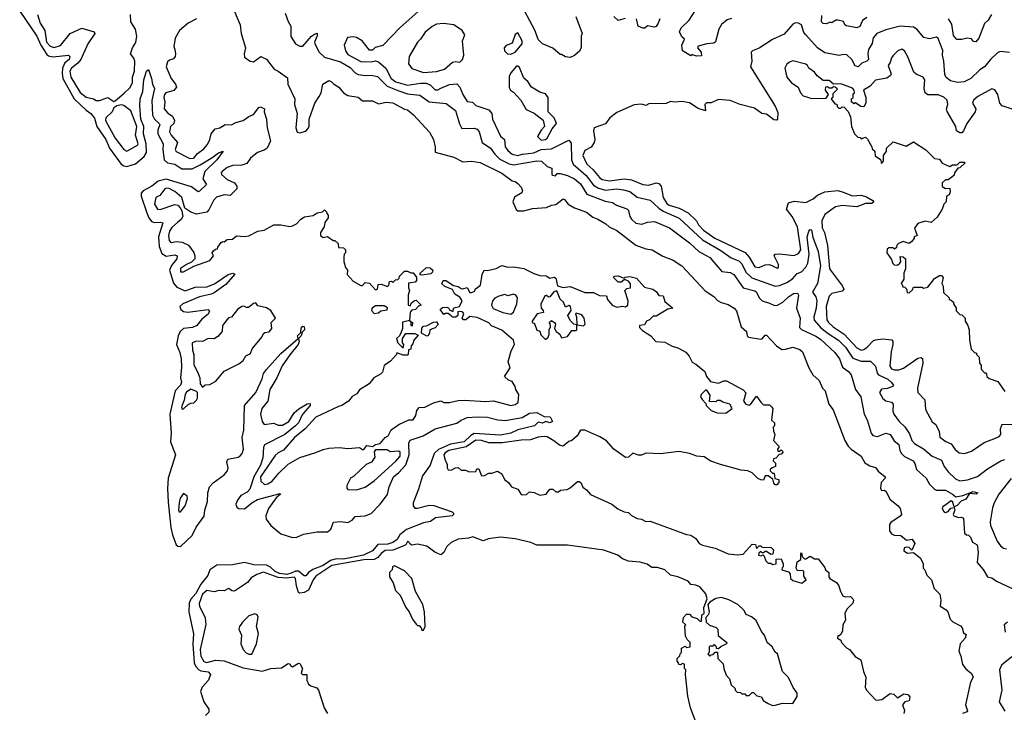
# Model space of a CAD drawing. Extents: x 2494106 to 2685573, y 758056 to 915185.
# Tile 71 of 256: x 2503338 to 2510110, y 892694 to 897459. Entities that reach past the tile are written whole.
import ezdxf

# ---------------------------------------------------------------- set-up
doc = ezdxf.new("R2010")
doc.units = 0

msp = doc.modelspace()

# ---------------------------------------------------------------- linework, layer by layer
at = {"layer": '0CON05XD'}
for points in [[(2507162.4, 897482.4), (2507206, 897365), (2507200, 897345), (2507199.3, 897270.7), (2507190, 897245), (2507155, 897212.5), (2507125, 897200), (2507093, 897203), (2507065, 897220), (2507055, 897220), (2507005, 897262.5), (2506935, 897292.5), (2506905, 897323.8), (2506883.8, 897383.8), (2506772, 897595)], [(2504794.4, 897564.4), (2504854.2, 897424.2), (2504862, 897365), (2504890, 897265), (2504881.2, 897225), (2504885, 897202.5), (2504923.8, 897173.8), (2504945, 897170), (2504997, 897207), (2505035, 897186.7), (2505088.3, 897118.3), (2505116.1, 897106.1), (2505179.5, 897059.5), (2505182, 897015), (2505230.8, 896915), (2505227.5, 896875), (2505246, 896815), (2505236.7, 896715), (2505247.5, 896685), (2505265, 896680), (2505305, 896693.3), (2505320.5, 896709.5), (2505328, 896725), (2505330, 896775), (2505368.8, 896885), (2505398.9, 896931.1), (2505411.2, 896955), (2505423.3, 897015), (2505465, 897040), (2505480, 897035), (2505497, 897017), (2505532.5, 896995), (2505565, 896956.7), (2505595, 896936.7), (2505665, 896926.7), (2505695, 896900), (2505765, 896900), (2505805, 896881.2), (2505857.7, 896892.3), (2505905, 896886.9), (2505985, 896843.8), (2506005, 896840), (2506046.2, 896805), (2506156.2, 896685), (2506184, 896635), (2506196.2, 896585), (2506196.7, 896546.7), (2506325, 896513.1), (2506385, 896481.4), (2506445, 896485.8), (2506505, 896477.5), (2506655, 896404.3), (2506725, 896350), (2506745.9, 896345.9), (2506765, 896333.3), (2506787.7, 896307.7), (2506796.7, 896285), (2506792.3, 896267.7), (2506742.1, 896237.9), (2506729.2, 896205), (2506753, 896153), (2506765, 896143.8), (2506805, 896144), (2506865, 896159.2), (2506962.3, 896167.7), (2506995, 896183.3), (2507025, 896186.7), (2507075, 896227.5), (2507085, 896222.5), (2507111.2, 896191.2), (2507155, 896163.8), (2507237.5, 896135), (2507279.5, 896099.5), (2507315, 896086.2), (2507370, 896055), (2507393, 896033), (2507445, 896009.2), (2507575, 895908), (2507645, 895882), (2507687.5, 895875), (2507762.1, 895832.1), (2507832.5, 895805), (2507893.3, 895765), (2508053.8, 895593.8), (2508113.3, 895555), (2508138.3, 895528.3), (2508163, 895513), (2508210.7, 895499.3), (2508253.3, 895475), (2508268.8, 895455), (2508300, 895345), (2508337.5, 895315), (2508342.5, 895285), (2508350, 895275), (2508435, 895261.2), (2508445, 895263.8), (2508465, 895289.2), (2508475, 895289.2), (2508544.2, 895215), (2508580.5, 895190.5), (2508605, 895191.4), (2508655, 895206.2), (2508705, 895190), (2508722, 895175), (2508766, 895065), (2508792.5, 895015), (2508837.3, 894977.3), (2508858.8, 894925), (2508878, 894905), (2508903.8, 894815), (2508933.8, 894775), (2509013, 894563), (2509035.9, 894525.9), (2509056.7, 894505), (2509125.9, 894455.9), (2509150.5, 894410.5), (2509185, 894388.8), (2509225, 894377.5), (2509243.6, 894353.6), (2509290, 894315), (2509290, 894305), (2509262.5, 894275), (2509258.8, 894235), (2509265, 894220), (2509285, 894221.2), (2509295.6, 894215.6), (2509325, 894157.5), (2509380, 894115), (2509393.3, 894095), (2509402.5, 894055), (2509395, 894042.5), (2509330.7, 893999.3), (2509320, 893985), (2509321.7, 893941.7), (2509335, 893922.5), (2509353.6, 893913.6), (2509399.5, 893909.5), (2509438.3, 893878.3), (2509476.1, 893886.1), (2509493.8, 893855), (2509475, 893810), (2509456.9, 893826.9), (2509435, 893830), (2509422.5, 893825), (2509420, 893805), (2509445, 893788), (2509485, 893792.5), (2509533.6, 893753.6), (2509552.5, 893715), (2509553.3, 893685), (2509563.6, 893673.6), (2509577, 893637), (2509608.8, 893605), (2509626.7, 893545), (2509667.7, 893507.7), (2509673.3, 893465), (2509670, 893425), (2509709.5, 893399.5), (2509721.2, 893385), (2509737.5, 893335), (2509756.4, 893316.4), (2509808.3, 893288.3), (2509820, 893275), (2509830, 893240), (2509848.8, 893228.8), (2509840.8, 893205), (2509807.1, 893165), (2509798, 893115), (2509811.2, 893081.2), (2509822.3, 893022.3), (2509845, 892993.3), (2509885, 892960), (2509895.6, 892935.6), (2509878.8, 892901.2), (2509843.8, 892745), (2509858, 892705), (2509855, 892697.5), (2509822.5, 892685)], [(2508235, 897467.5), (2508205, 897457.5), (2508165, 897426.7), (2508146.7, 897395), (2508123, 897307), (2508111.7, 897298.3), (2508065, 897293.8), (2508005, 897277.5), (2508000, 897265), (2508026.1, 897236.1), (2508028.3, 897211.7), (2507995, 897207.5), (2507970, 897215), (2507965, 897220), (2507955, 897210), (2507897.5, 897245), (2507892.5, 897285), (2507910, 897325), (2507891.7, 897341.7), (2507876.7, 897375), (2507887, 897403), (2507942.5, 897455), (2508005, 897552.5)], [(2503338, 897518), (2503455, 897346.7), (2503483.2, 897285), (2503525, 897220.8), (2503535, 897211.8), (2503565, 897204.2), (2503674.2, 897214.2), (2503684, 897205), (2503677.3, 897185), (2503647.9, 897162.1), (2503633.2, 897125), (2503629.1, 897089.1), (2503635, 897054.2), (2503712.4, 896915), (2503796.1, 896836.1), (2503826.9, 896815), (2503851.8, 896781.8), (2503869.7, 896725), (2503929.7, 896635), (2503954.7, 896575), (2504035, 896466.4), (2504053.4, 896453.4), (2504075, 896450), (2504135, 896468.4), (2504195, 896518.5), (2504210, 896545), (2504207.7, 896605), (2504190, 896675), (2504191.2, 896725), (2504171, 896775), (2504163.6, 896866.4), (2504166.4, 896915), (2504184.6, 896965), (2504192.1, 897045), (2504210, 897105), (2504225, 897116.2), (2504245.5, 897055), (2504251.9, 897015), (2504265.6, 896985), (2504246.4, 896903.6), (2504252.5, 896802.5), (2504264.4, 896774.4), (2504297.1, 896745), (2504302.9, 896735), (2504288.1, 896701.9), (2504287.9, 896675), (2504324.1, 896605), (2504322.4, 896565), (2504331.3, 896495), (2504353.9, 896473.9), (2504405, 896464.6), (2504454, 896434), (2504525, 896433.2), (2504580.4, 896459.6), (2504666.9, 896513.1), (2504705, 896544), (2504736.7, 896555), (2504693.1, 896495), (2504611.3, 896415), (2504597.7, 896365), (2504624, 896325), (2504575, 896278.6), (2504565, 896275.8), (2504518.6, 896308.6), (2504345, 896362), (2504291.2, 896348.8), (2504246.4, 896313.6), (2504187.5, 896282.5), (2504173.1, 896265), (2504173.4, 896245), (2504211.4, 896131.4)], [(2503461.1, 897495), (2503479.1, 897435), (2503510.4, 897385), (2503523.5, 897305), (2503547.2, 897277.2), (2503575, 897268.4), (2503618.7, 897281.3), (2503685, 897364.3), (2503765, 897401.2), (2503850, 897375), (2503853.8, 897365), (2503807.8, 897292.2), (2503759.1, 897185), (2503738.8, 897161.2), (2503693.2, 897126.8), (2503682.8, 897105), (2503690.7, 897065), (2503755, 896957.8), (2503795, 896926.5), (2503845, 896915.7), (2503865, 896903.1), (2503887, 896903), (2503945, 896923.8), (2503985, 896897.5), (2503995, 896900), (2504055.8, 896954.2), (2504095, 896991.2), (2504114.3, 897025.7), (2504114.3, 897065), (2504126.7, 897105), (2504129.2, 897175), (2504123.8, 897195), (2504101.2, 897225), (2504114.2, 897265), (2504136.6, 897303.4), (2504144.2, 897345), (2504134.3, 897394.3), (2504103.3, 897445), (2504100, 897495)], [(2504555, 897465.7), (2504496.2, 897435), (2504438, 897385), (2504407.8, 897332.2), (2504398.6, 897275), (2504404.3, 897255), (2504410.8, 897225), (2504407.5, 897205), (2504395, 897190.8), (2504368.8, 897181.2), (2504355, 897168.8), (2504345.7, 897135), (2504378.9, 897055), (2504409.4, 897015), (2504415.8, 896995), (2504397.1, 896972.9), (2504344.3, 896955), (2504334.4, 896945), (2504329.4, 896925), (2504335.8, 896894.2), (2504332, 896845), (2504355.8, 896815.8), (2504389.2, 896795), (2504403.1, 896765), (2504399.2, 896745), (2504375, 896723.3), (2504367.7, 896687.7), (2504379.2, 896665), (2504424, 896615), (2504407, 896567), (2504413.2, 896553.2), (2504507.5, 896505), (2504535, 896505.8), (2504561.3, 896538.7), (2504605, 896570), (2504629.1, 896600.9), (2504646.9, 896635), (2504656, 896675), (2504682.7, 896707.3), (2504715, 896716.2), (2504751.7, 896738.3), (2504794.1, 896735.9), (2504825, 896752), (2504875, 896766), (2504915, 896794), (2504945, 896806), (2504982.9, 896855), (2504995, 896860), (2505022, 896845), (2505020, 896825), (2505035.5, 896775.5), (2505040.8, 896715), (2505063.3, 896625), (2505040, 896575), (2505019.5, 896560.5), (2504973.9, 896546.1), (2504925, 896506.7), (2504900.7, 896469.3), (2504865, 896457.5), (2504804.3, 896455.7), (2504765, 896441.2), (2504731.2, 896415), (2504724, 896405), (2504725, 896393.3), (2504765, 896360), (2504815, 896337.5), (2504832.5, 896315), (2504832.5, 896295), (2504785, 896250), (2504745, 896253.8), (2504691.2, 896238.8), (2504671.2, 896215), (2504639.7, 896150.3), (2504625.8, 896134.2), (2504555, 896120.8), (2504514.3, 896134.3), (2504473.3, 896163.3), (2504452.5, 896235), (2504405, 896277.5), (2504365, 896298.6), (2504345, 896300.8), (2504336.2, 896295), (2504300.9, 896249.1), (2504273.8, 896235), (2504265, 896190), (2504285, 896156.2), (2504305, 896154.3), (2504405, 896187.5), (2504425, 896182.5), (2504442.5, 896165), (2504453.3, 896145), (2504461.2, 896105), (2504448.8, 896085), (2504424, 896065), (2504385, 896030.6), (2504368.9, 896005), (2504360.9, 895975), (2504365, 895940), (2504375, 895928), (2504385, 895925.8), (2504415, 895932.2), (2504455, 895928.6), (2504498.3, 895908.3), (2504536.7, 895856.7), (2504543.3, 895835), (2504542.5, 895815), (2504520, 895790), (2504485, 895776), (2504445, 895746.7), (2504444.2, 895724.2), (2504463.6, 895723.6), (2504535, 895763.3), (2504645, 895803.3), (2504670, 895835), (2504662.5, 895855), (2504671.7, 895868.3), (2504685, 895880), (2504698.3, 895881.7), (2504700, 895895), (2504723.6, 895926.4), (2504735, 895932.5), (2504745, 895930), (2504765, 895947.5), (2504801.7, 895948.3), (2504828.3, 895971.7), (2504885, 895967.5), (2504915, 895972.5), (2504975, 896003.3), (2505019.5, 896010.5), (2505085, 896047.5), (2505135, 896048.8), (2505195, 896037.5), (2505215, 896040), (2505242.5, 896055), (2505272.3, 896087.7), (2505296.7, 896103.3), (2505357, 896113), (2505385, 896130), (2505421.7, 896138.3), (2505435, 896150), (2505448.3, 896138.3), (2505450, 896125), (2505460, 896115), (2505460, 896095), (2505437.5, 896065), (2505433.3, 896035), (2505407.5, 895995), (2505407.5, 895975), (2505425, 895960), (2505455, 895967.5), (2505495, 895940), (2505505, 895940), (2505528.3, 895918.3), (2505531.7, 895891.7), (2505565, 895890), (2505580, 895875), (2505580, 895855), (2505570, 895845), (2505567.5, 895825), (2505567.5, 895795), (2505580, 895755), (2505592.5, 895735), (2505590, 895705), (2505630.7, 895660.7), (2505685, 895630), (2505695, 895630), (2505715, 895650), (2505745, 895647.5), (2505785, 895600), (2505800, 895605), (2505803, 895637), (2505825, 895640), (2505867, 895623), (2505877, 895633), (2505881.7, 895658.3), (2505895, 895660), (2505905, 895650), (2505921.7, 895668.3), (2505938.3, 895671.7), (2505948.3, 895681.7), (2505950, 895695), (2505985, 895730), (2506005, 895730), (2506028.3, 895718.3), (2506045, 895717.5), (2506067, 895687), (2506067.5, 895665), (2506057, 895653), (2506013, 895647), (2506012.5, 895615), (2506020, 895595), (2506010, 895565), (2506010, 895495), (2506025, 895490), (2506031.7, 895508.3), (2506053, 895527), (2506065, 895530), (2506100, 895495), (2506081.7, 895488.3), (2506060, 895465), (2506035, 895460), (2506023, 895447), (2506020, 895390), (2506040, 895375), (2506038.3, 895351.7), (2506030, 895355), (2506030, 895380), (2506021.7, 895381.7), (2506020, 895390), (2505971.7, 895378.3), (2505970, 895335), (2505961.7, 895308.3), (2505950, 895285), (2505930, 895265), (2505940, 895235), (2505975, 895200), (2505980, 895225), (2505970, 895235), (2505970, 895265), (2505995, 895300), (2506055, 895300), (2506078.3, 895288.3), (2506050, 895255), (2506041.7, 895228.3), (2506030, 895215), (2506028.3, 895191.7), (2506011.7, 895188.3), (2506010, 895155), (2506005, 895150), (2505975, 895150), (2505931.7, 895168.3), (2505930, 895155), (2505889.3, 895110.7), (2505845, 895080), (2505832.5, 895035), (2505819.3, 895020.7), (2505773.3, 894995), (2505742.5, 894955), (2505675, 894913.3), (2505656.2, 894885), (2505625, 894866.2), (2505598.8, 894835), (2505553.3, 894805), (2505531.7, 894798.3)], [(2505163.8, 897505), (2505185, 897447.5), (2505204, 897415), (2505202.6, 897342.6), (2505235, 897294.3), (2505265, 897277.5), (2505285, 897276.9), (2505346, 897345), (2505365, 897360.8), (2505385, 897366.7), (2505385, 897347.5), (2505365.8, 897305), (2505369.2, 897289.2), (2505398.6, 897235), (2505435, 897201.4), (2505545, 897169.2), (2505610.1, 897130.1), (2505645, 897093.1), (2505665, 897081.1), (2505715, 897074.6), (2505755, 897077.8), (2505798.2, 897068.2), (2505865, 897001.1), (2505945, 896968.7), (2506005, 896948.9), (2506090.9, 896940.9), (2506155, 896894.4), (2506272, 896882), (2506335.7, 896835), (2506362.7, 896742.7), (2506380, 896710), (2506465, 896713.8), (2506485, 896706.2), (2506497.6, 896687.6), (2506518.6, 896615), (2506576.4, 896576.4), (2506606.4, 896535), (2506640.8, 896500.8), (2506705, 896467.8), (2506735, 896459.7), (2506895, 896488.4), (2506927, 896487), (2506965, 896448.6), (2506997.3, 896437.3), (2506999.2, 896395), (2507005, 896389.2), (2507024.2, 896385.8), (2507035, 896400), (2507055, 896401.4), (2507105, 896388.2), (2507155, 896365.5), (2507195, 896330), (2507237.9, 896257.9), (2507365, 896211.2), (2507415, 896201.9), (2507443.8, 896183.8), (2507515, 896157.1), (2507525.5, 896145.5), (2507533.8, 896105), (2507545, 896087.8), (2507575, 896059.4), (2507616.6, 896053.4), (2507655, 896066), (2507705, 896070), (2507807.6, 896027.6), (2507944, 895925), (2508010, 895865), (2508085, 895824.2), (2508167.7, 895727.7), (2508225, 895719.4), (2508250.8, 895705), (2508314, 895615), (2508395, 895594.3), (2508405.7, 895585), (2508423.1, 895545), (2508445, 895524.4), (2508495, 895510), (2508524.5, 895494.5), (2508545, 895492.9), (2508587.5, 895515), (2508625, 895551.9), (2508660, 895575), (2508687.3, 895577.3), (2508695.6, 895565), (2508680, 895475), (2508706.2, 895406.2), (2508701.8, 895341.8), (2508715, 895327.5), (2508815, 895282.5), (2508845, 895261.1), (2508945, 895169.2), (2508975.9, 895125.9), (2508998.2, 895068.2), (2509038.3, 895038.3), (2509058, 895015), (2509086.2, 894915), (2509124.2, 894865), (2509145.5, 894745.5), (2509167.3, 894707.3), (2509194.4, 894615), (2509205, 894599.2), (2509237.5, 894592.5), (2509295.8, 894614.2), (2509326, 894605), (2509352.7, 894562.7), (2509385.5, 894535.5), (2509392.5, 894495), (2509403.6, 894473.6), (2509424.5, 894454.5), (2509483.9, 894423.9), (2509495.9, 894405.9), (2509506.7, 894365), (2509573.9, 894303.9), (2509595, 894263.8), (2509629.6, 894229.6), (2509645, 894223.3), (2509705, 894221.5), (2509754, 894195), (2509776, 894176), (2509825.5, 894184.5), (2509895, 894214.2), (2509927.1, 894205), (2509916.2, 894193.8), (2509871.7, 894198.3), (2509845, 894159.2), (2509814.4, 894145.6), (2509785, 894115.7), (2509765, 894107.5), (2509753.3, 894145), (2509745, 894149.2), (2509686.2, 894105), (2509683.3, 894095), (2509693.3, 894075), (2509705, 894067.5), (2509725, 894076.2), (2509742.5, 894097.5), (2509765, 894103.3), (2509771.1, 894085), (2509757.5, 894055), (2509763.3, 894045), (2509795, 894033.8), (2509816.4, 894036.4), (2509828.8, 894028.8), (2509836.4, 893926.4), (2509850, 893915), (2509865, 893912.5), (2509878.3, 893898.3), (2509892.5, 893865), (2509922.5, 893845), (2509930, 893795), (2509923.8, 893725), (2509965.8, 893675.8), (2509995, 893626.2), (2510025, 893619.2), (2510055.8, 893595.8), (2510195, 893531.1)], [(2506077, 897513), (2505954.1, 897405.9), (2505835, 897282.5), (2505783, 897267), (2505765, 897250), (2505745, 897250), (2505693, 897313), (2505655, 897336.7), (2505635, 897341.2), (2505593.6, 897336.4), (2505570, 897285), (2505579.4, 897245), (2505595, 897220), (2505685, 897172), (2505755, 897168.8), (2505785, 897176), (2505805, 897169.2), (2505856.6, 897126.6), (2505894.1, 897055), (2505925, 897031.4), (2506005, 897008.4), (2506095, 897023.5), (2506133.6, 897023.6), (2506161.6, 897011.6), (2506196.1, 896976.1), (2506215, 896976.2), (2506235, 896988.5), (2506295, 897013.5), (2506345, 897018), (2506364.4, 896995), (2506385, 896943.8), (2506415, 896896.7), (2506451.7, 896891.7), (2506475, 896870), (2506565, 896838.8), (2506585.7, 896815), (2506590, 896775), (2506645, 896657.5), (2506672.5, 896635), (2506678, 896585), (2506695, 896560), (2506725, 896533.5), (2506765, 896525.4), (2506795.3, 896534.7), (2506875, 896542.4), (2506924.6, 896565.4), (2506995, 896570.3), (2507115, 896630), (2507130, 896610), (2507132.7, 896495), (2507144.4, 896465), (2507235, 896386.2), (2507285, 896320.8), (2507315, 896301.3), (2507365, 896286.1), (2507445, 896294.6), (2507490.5, 896289.5), (2507535, 896277.5), (2507585, 896238.5), (2507675, 896217.8), (2507733.1, 896163.1), (2507765, 896141.2), (2507873.1, 896093.1), (2508033.9, 895943.9), (2508161.5, 895871.5), (2508230.6, 895820.6), (2508285, 895800.9), (2508305, 895780.6), (2508333.2, 895723.2), (2508373.6, 895683.6), (2508535, 895625.6), (2508565, 895629.4), (2508615, 895650), (2508652.7, 895677.3), (2508685, 895712.5), (2508715.7, 895725), (2508745, 895755.7), (2508760, 895785), (2508768.7, 895845), (2508753.4, 895963.4), (2508765, 896003.3), (2508774.2, 896015.8), (2508785, 896013.3), (2508792.2, 895962.2), (2508830.9, 895865), (2508845.8, 895765), (2508825.5, 895645), (2508790, 895585), (2508813.4, 895553.4), (2508821.8, 895525), (2508816.5, 895475), (2508799.6, 895415), (2508801.5, 895391.5), (2508849.2, 895339.2), (2508899.2, 895299.2), (2508969.5, 895255), (2509017.5, 895205), (2509069.4, 895129.4), (2509125, 895109.2), (2509190.7, 895110.7), (2509224, 895075), (2509236.9, 895026.9), (2509246, 895015), (2509310, 894985), (2509331.2, 894965), (2509347.5, 894945), (2509342.5, 894935), (2509305, 894922.5), (2509265, 894918), (2509250.8, 894895), (2509275, 894852), (2509295, 894838), (2509335, 894828), (2509346, 894814), (2509344.1, 894765.9), (2509350, 894745), (2509386, 894695), (2509427.1, 894657.1), (2509458.7, 894608.7), (2509474.7, 894564.7), (2509492.2, 894542.2), (2509555, 894505.6), (2509615, 894455.5), (2509678.6, 894428.6), (2509696.7, 894385), (2509725, 894348.1), (2509775, 894300.6), (2509805, 894287.5), (2509856.1, 894293.9), (2509925, 894316.7), (2509995, 894369.2), (2510086, 894424), (2510115, 894434.2)], [(2507502.7, 897467.3), (2507455, 897454), (2507425, 897481.2)], [(2507740, 897465), (2507730, 897435), (2507715, 897413.3), (2507705, 897408.8), (2507655, 897417.5), (2507638.8, 897401.2), (2507625, 897400), (2507592.5, 897415), (2507580, 897465)], [(2509165, 897473.8), (2509135.5, 897454.5), (2509117.6, 897412.4), (2509095, 897402.5), (2509025, 897417.5), (2509012.5, 897425), (2509005, 897446.7), (2508965.9, 897455.9), (2508952.5, 897455), (2508925, 897437.5), (2508915, 897442.5), (2508885, 897430), (2508865, 897432.5), (2508852.5, 897445), (2508855, 897487.5)], [(2510023.3, 897495), (2510000, 897455), (2509975, 897432.5), (2509935, 897333.3), (2509915, 897306.7), (2509899.3, 897309.3), (2509885, 897327.5), (2509855, 897333.3), (2509817.7, 897322.3), (2509783, 897323), (2509761.7, 897351.7), (2509748.3, 897428.3), (2509726.7, 897465)], [(2506115, 897096.9), (2506205, 897104), (2506260.5, 897119.5), (2506315, 897168), (2506335, 897172), (2506365, 897166.2), (2506383.3, 897185), (2506392.5, 897215), (2506384, 897315), (2506400, 897355), (2506382.5, 897385), (2506325, 897424), (2506253.2, 897433.2), (2506205, 897427.9), (2506175, 897413.6), (2506126.7, 897373.3), (2506094.7, 897325.3), (2506073.1, 897305), (2506017.5, 897205), (2506012.9, 897155), (2506035, 897124.5), (2506115, 897096.9)], [(2510145, 897233.3), (2510085, 897240), (2510066.4, 897233.6), (2510015, 897186.2), (2509973.3, 897135), (2509942, 897115), (2509880, 897055), (2509835, 897031.9), (2509787.3, 897027.3), (2509739.4, 897039.4), (2509710.6, 897060.6), (2509701.9, 897081.9), (2509694.5, 897175), (2509685.6, 897214.4), (2509687.6, 897247.6), (2509655, 897330), (2509645, 897338), (2509595, 897327.5), (2509557, 897337), (2509508, 897395), (2509485, 897407.1), (2509395, 897415.6), (2509295, 897390.5), (2509233.8, 897365), (2509207.5, 897335), (2509202, 897295), (2509176.8, 897253.2), (2509172.2, 897225), (2509175.6, 897185), (2509165, 897174.4), (2509129.4, 897160.6), (2509104.3, 897134.3), (2509085, 897141.2), (2509062.5, 897185), (2509026.8, 897216.8), (2509005, 897220), (2508975, 897212.5), (2508875, 897230.8), (2508825.6, 897265.6), (2508745, 897356), (2508731.9, 897371.9), (2508716.2, 897425), (2508695.8, 897435.8), (2508675, 897437.5), (2508655, 897428), (2508595, 897358.8), (2508515, 897324), (2508425, 897264), (2508377.5, 897245), (2508368.8, 897235), (2508374, 897175), (2508364, 897135), (2508534.2, 896864.2), (2508551.4, 896821.4), (2508550, 896775), (2508545, 896768.8), (2508525, 896769.2), (2508475, 896810), (2508442.5, 896815), (2508391.7, 896851.7), (2508292.5, 896875), (2508225, 896902.5), (2508145, 896909.2), (2508095, 896887.1), (2508062.5, 896887.5), (2508051.2, 896875), (2508055, 896833.3), (2508005, 896849.2), (2507945, 896886.2), (2507893, 896897), (2507845, 896892.5), (2507815, 896897.5), (2507785, 896882.5), (2507665, 896880), (2507645, 896870), (2507615, 896877.5), (2507565, 896872.5), (2507445, 896820), (2507397.5, 896785), (2507366.1, 896743.9), (2507288.8, 896715), (2507284.3, 896695), (2507294.2, 896635), (2507288.6, 896615), (2507267.8, 896582.2), (2507225, 896558.8), (2507212.2, 896525), (2507237.8, 896465), (2507279.6, 896429.6), (2507325, 896372.5), (2507345, 896360.4), (2507395, 896350.9), (2507495, 896365.5), (2507545, 896357.1), (2507625, 896325.5), (2507665, 896321.9), (2507715, 896337.1), (2507735, 896331.4), (2507750, 896315), (2507764.6, 896235), (2507788.8, 896195), (2507805, 896182.2), (2507873.1, 896163.1), (2507935, 896131.5), (2507993.6, 896075), (2508008, 896048), (2508041.9, 896011.9), (2508118.5, 895955), (2508327.3, 895857.3), (2508356.2, 895826.2), (2508395, 895760), (2508425, 895753.8), (2508465, 895772), (2508495, 895776), (2508549.3, 895750.7), (2508557.5, 895755), (2508557.5, 895775), (2508530.8, 895825), (2508528, 895835), (2508533.3, 895845), (2508565, 895848.1), (2508665, 895836.5), (2508695, 895851.4), (2508709.6, 895875), (2508688.8, 896035), (2508652.2, 896105), (2508612, 896155), (2508625, 896198.8), (2508665, 896211.5), (2508745, 896200.5), (2508795, 896226.5), (2508825, 896251.2), (2508876.2, 896273.8), (2508964.5, 896284.5), (2509002.2, 896272.2), (2509065, 896248.5), (2509125, 896251.1), (2509161.4, 896241.4), (2509206.2, 896215), (2509213.3, 896205), (2509200, 896195), (2509155, 896195.7), (2509095, 896171.5), (2508995, 896180), (2508948.2, 896171.8), (2508875, 896119.5), (2508854.7, 896075), (2508857.2, 896027.2), (2508872.9, 895995), (2508894.6, 895905), (2508907.1, 895745), (2508996.9, 895625), (2509005.6, 895605), (2508995, 895591.9), (2508924.7, 895575.3), (2508905, 895556), (2508884.5, 895485), (2508890, 895395), (2508901.5, 895375), (2508932.5, 895345), (2509009.6, 895295), (2509095, 895200.5), (2509125, 895186.4), (2509145, 895190.4), (2509166.5, 895205), (2509209.3, 895250.7), (2509225, 895257.7), (2509275, 895263.1), (2509335.6, 895255.6), (2509344, 895245), (2509344.3, 895224.3), (2509332.1, 895175), (2509322.7, 895075), (2509335, 895056.7), (2509355, 895049.6), (2509385, 895050.9), (2509417.2, 895062.8), (2509515, 895129.4), (2509535, 895134), (2509547.5, 895127.5), (2509550, 895095), (2509512.5, 894925), (2509516, 894895), (2509564.5, 894844.5), (2509567.5, 894777.5), (2509615, 894692.5), (2509640, 894675), (2509661.2, 894625), (2509667, 894587), (2509707.3, 894557.3), (2509745, 894541.2), (2509773, 894503), (2509799.5, 894479.5), (2509835.9, 894474.1), (2509885, 894490.8), (2509970.7, 894549.3), (2510049.3, 894579.3), (2510075, 894591.4), (2510087.1, 894605), (2510084.4, 894645), (2510095, 894675.8), (2510196.1, 894673.9)], [(2506715, 897222), (2506745, 897236.2), (2506795, 897292.5), (2506793.8, 897315), (2506765, 897370), (2506745, 897356.7), (2506725, 897297.5), (2506685, 897282.5), (2506670, 897265), (2506672.5, 897245), (2506692.5, 897225), (2506715, 897222)], [(2510245.9, 896815.9), (2510095, 896866.2), (2510079.2, 896885), (2510065.7, 896945.7), (2510045, 896976.7), (2510025, 896983.8), (2509929.1, 896930.9), (2509898, 896905), (2509892.5, 896885), (2509913.3, 896845), (2509910, 896825), (2509852.5, 896745), (2509830, 896695), (2509818.3, 896681.7), (2509805, 896680), (2509782.5, 896695), (2509777.5, 896725), (2509718.3, 896828.3), (2509713.3, 896845), (2509721.2, 896875), (2509716.2, 896905), (2509695, 896926), (2509655, 896942), (2509585, 896943.3), (2509566.1, 896956.1), (2509558, 896985), (2509563.8, 897045), (2509553.3, 897065), (2509505, 897083.8), (2509487.7, 897097.7), (2509446.2, 897203.8), (2509423.3, 897245), (2509405, 897256.7), (2509377.5, 897245), (2509345, 897212.5), (2509334.1, 897195.9), (2509326.2, 897165), (2509312, 897145), (2509332.5, 897085), (2509327.5, 897075), (2509302.3, 897057.7), (2509225, 897043.8), (2509187.3, 897002.7), (2509142.5, 896975), (2509157.5, 896925), (2509157.5, 896885), (2509145, 896860), (2509123, 896863), (2509087, 896887), (2509075, 896880), (2509060, 896895), (2509060, 896915), (2509070, 896925), (2509071.7, 896948.3), (2509080, 896955), (2509077.5, 896975), (2509065, 896987.5), (2508985, 897018.8), (2508935, 897016.7), (2508905, 897040), (2508865, 897040), (2508822, 897072), (2508805, 897098), (2508766.7, 897125), (2508756.7, 897145), (2508745, 897153.3), (2508655.8, 897175.8), (2508632.7, 897167.3), (2508615, 897152.5), (2508601.2, 897125), (2508613.8, 897065), (2508646.7, 897025), (2508692.5, 896995), (2508707.5, 896955), (2508727.5, 896935), (2508786.1, 896916.1), (2508885, 896920), (2508900, 896945), (2508880, 896975), (2508881.7, 896998.3), (2508895, 897000), (2508905, 896990), (2508925, 896990), (2508935, 897000), (2508947, 896997), (2508959.3, 896989.3), (2508961.7, 896978.3), (2508931.7, 896948.3), (2508930, 896925), (2508920, 896915), (2508945, 896880), (2508958.3, 896878.3), (2508961.7, 896861.7), (2508971.7, 896851.7), (2508985, 896850), (2508995, 896860), (2509008.3, 896858.3), (2509037, 896827), (2509051.7, 896791.7), (2509060, 896725), (2509080, 896675), (2509101.7, 896651.7), (2509118.3, 896648.3), (2509125, 896640), (2509155, 896650), (2509168.3, 896638.3), (2509200, 896585), (2509201.7, 896571.7), (2509220, 896555), (2509221.7, 896521.7), (2509258.3, 896498.3), (2509265, 896470), (2509280, 896485), (2509280, 896525), (2509300, 896555), (2509300, 896575), (2509345, 896620), (2509435, 896590), (2509485, 896620), (2509570, 896565), (2509630, 896505), (2509665, 896500), (2509681.7, 896471.7), (2509723, 896453), (2509735, 896450), (2509755, 896460), (2509785, 896460), (2509805, 896480), (2509835, 896480), (2509840, 896475), (2509805, 896440), (2509791.7, 896438.3), (2509767.5, 896405), (2509765, 896390), (2509750, 896375), (2509725, 896357.5), (2509705, 896356.7), (2509683.9, 896336.1), (2509682.5, 896312.5), (2509705, 896297.5), (2509735, 896300), (2509737.5, 896275), (2509730, 896255), (2509712.5, 896245), (2509710, 896205), (2509695, 896190), (2509682.5, 896155), (2509649.3, 896100.7), (2509607, 896063), (2509565, 896072.5), (2509515, 896057.5), (2509492.5, 896025), (2509510, 895975), (2509490, 895965), (2509490, 895955), (2509475, 895932.5), (2509455, 895920), (2509415, 895932.5), (2509381.7, 895918.3), (2509371.7, 895908.3), (2509368.3, 895891.7), (2509355, 895880), (2509345, 895890), (2509315, 895890), (2509305, 895880), (2509302.5, 895855), (2509335, 895810), (2509342.5, 895782.5), (2509351.7, 895771.7), (2509375, 895770), (2509392.5, 895785), (2509397.5, 895795), (2509395, 895830), (2509415, 895827.5), (2509430, 895815), (2509430, 895745), (2509420, 895715), (2509420, 895675), (2509400, 895645), (2509408.3, 895638.3), (2509411.7, 895621.7), (2509425, 895620), (2509438.3, 895608.3), (2509441.7, 895581.7), (2509455, 895580), (2509478.3, 895601.7), (2509485, 895620), (2509545, 895620), (2509555, 895612.5), (2509585, 895620), (2509630.7, 895679.3), (2509665, 895700), (2509678.3, 895698.3), (2509690, 895685), (2509680, 895645), (2509690, 895625), (2509693, 895583), (2509730, 895545), (2509730, 895535), (2509745, 895530), (2509760, 895515), (2509760, 895505), (2509780, 895475), (2509780, 895455), (2509805, 895430), (2509818.3, 895428.3), (2509840, 895405), (2509840, 895385), (2509860, 895355), (2509867.5, 895325), (2509870, 895255), (2509883, 895193), (2509905, 895170), (2509920, 895165), (2509920, 895155), (2509937, 895137), (2509940, 895095), (2509951.7, 895081.7), (2509950, 895055), (2509975, 895030), (2509985, 895030), (2509990, 895005), (2510005, 894990), (2510065, 894970), (2510115, 894900)], [(2506925, 896630), (2506955, 896634.5), (2506967.1, 896645), (2507001.3, 896708.7), (2507029.2, 896745), (2507014.3, 896784.3), (2506974, 896825), (2506973.9, 896923.9), (2506955, 896948.8), (2506915, 896960), (2506857.5, 896995), (2506833.3, 897033.3), (2506806.4, 897056.4), (2506775, 897130), (2506765, 897140), (2506755, 897140), (2506715.8, 897094.2), (2506705, 897067.5), (2506705, 896992.5), (2506713.8, 896975), (2506735, 896961.2), (2506783.8, 896905), (2506822.5, 896842.5), (2506877.1, 896817.1), (2506937.6, 896767.6), (2506947.5, 896725), (2506925, 896700), (2506900, 896655), (2506925, 896630)], [(2504075, 896554), (2504148, 896595), (2504152, 896605), (2504135.4, 896665), (2504144, 896725), (2504103.3, 896833.3), (2504055, 896868.8), (2504035, 896873.3), (2504005, 896867.5), (2503986.2, 896853.8), (2503974.3, 896825), (2503931.4, 896785), (2503927.3, 896765), (2503993.8, 896645), (2504055, 896566), (2504075, 896554)], [(2504211.4, 896131.4), (2504225.2, 896095.2), (2504245, 896070.9), (2504265, 896062.9), (2504307.1, 896067.1), (2504321.7, 896061.7), (2504293.2, 895965), (2504298.2, 895898.2), (2504315, 895850), (2504345, 895832), (2504405, 895842.5), (2504421.1, 895835), (2504417.9, 895815), (2504381.6, 895768.4), (2504368.9, 895735), (2504395, 895646.5), (2504417.9, 895617.9), (2504475, 895594.8), (2504545, 895618.2), (2504625, 895622.4), (2504677.1, 895642.9), (2504771.2, 895705), (2504805, 895715.6), (2504817.5, 895707.5), (2504755, 895638.2), (2504675, 895580), (2504655, 895569.8), (2504575, 895552.3), (2504459.5, 895505), (2504440.4, 895485), (2504446.5, 895465), (2504465, 895451.8), (2504495, 895446.5), (2504635, 895465.8), (2504643.3, 895455), (2504635, 895434), (2504591.3, 895398.7), (2504557.5, 895355), (2504527.4, 895342.6), (2504465, 895334.1), (2504440.8, 895315), (2504427.2, 895285), (2504415.9, 895225), (2504439.6, 895169.6), (2504448.4, 895125), (2504451.7, 895068.3), (2504444.6, 894994.6), (2504451.4, 894965), (2504444.5, 894945), (2504408.4, 894905), (2504369.8, 894745), (2504379.6, 894615), (2504375.4, 894555), (2504408.8, 894465), (2504360.3, 894305), (2504354.7, 894234.7), (2504360.1, 894140.1), (2504378.6, 893965), (2504389.3, 893915), (2504414.4, 893845), (2504426.4, 893836.4), (2504445, 893835.6), (2504525, 893911.1), (2504551.8, 893968.2), (2504607.5, 894042.5), (2504611.1, 894085), (2504629.6, 894145), (2504631.2, 894205), (2504644.6, 894245), (2504667.9, 894272.1), (2504745, 894327.8), (2504767.5, 894355), (2504772.2, 894375), (2504762.9, 894417.1), (2504770, 894435), (2504840.2, 894449.8), (2504855, 894457.5), (2504868.1, 894475), (2504876.9, 894505), (2504867.3, 894585), (2504879.1, 894635), (2504884.4, 894805.6), (2504962.5, 894895), (2505005, 894989.2), (2505015.8, 895025), (2505035, 895052.9), (2505135, 895161.8), (2505252.5, 895265), (2505247.8, 895285), (2505272.3, 895307.7), (2505275, 895336.7), (2505285, 895350), (2505295, 895347.5), (2505296, 895325), (2505281.7, 895308.3), (2505275, 895283.8), (2505256.7, 895265), (2505259.4, 895245), (2505252.5, 895225), (2505195, 895154.4), (2505143, 895077), (2505106.8, 894995), (2505058.9, 894915), (2505045.3, 894834.7), (2505004.5, 894785), (2504994.1, 894745), (2505004.7, 894694.7), (2505020, 894675), (2505085, 894682.5), (2505115, 894670.6), (2505145, 894669.4), (2505189.4, 894695), (2505225, 894753.8), (2505257.9, 894782.1), (2505315, 894816), (2505335, 894818.8), (2505335.7, 894805), (2505302.8, 894767.2), (2505280.3, 894739.7), (2505255.8, 894685), (2505236, 894665), (2505162.3, 894605), (2505022.5, 894535), (2505014.7, 894515), (2505009.5, 894445), (2504994.4, 894395), (2504949.2, 894315), (2504920.2, 894229.8), (2504901.7, 894208.3), (2504860, 894185), (2504835, 894154), (2504825.6, 894125), (2504831.4, 894105), (2504843.8, 894095), (2504885, 894094.4), (2504935, 894135.7), (2504973, 894157), (2505130, 894200), (2505132.5, 894195), (2505101.2, 894168.8), (2505049.1, 894095), (2505031.8, 894045), (2505033.1, 894023.1), (2505065, 893978.6), (2505135, 893921.9), (2505215, 893896.6), (2505245, 893899.7), (2505290.5, 893919.5), (2505385, 893936.4), (2505455, 893936), (2505478.7, 893955), (2505497.1, 894002.9), (2505545, 894006.7), (2505595, 893999.4), (2505624, 894015), (2505645, 894041.2), (2505715, 894046.4), (2505755, 894061.8), (2505817.9, 894125), (2505867, 894193), (2505879.3, 894245), (2505910, 894315), (2505945, 894343.8), (2505993.1, 894396.9), (2506017.8, 894465), (2506015.4, 894544.6), (2506022.7, 894567.3), (2506113.3, 894595), (2506195, 894644.4), (2506345, 894683.8), (2506375, 894704.5), (2506415, 894721.5), (2506487.2, 894727.2), (2506555, 894725.5), (2506626.6, 894706.6), (2506677.4, 894702.6), (2506795, 894722.9), (2506845, 894752.5), (2506895, 894757.5), (2506945, 894730), (2506985.7, 894725.7), (2507003.3, 894695), (2506985, 894686), (2506956.2, 894693.8), (2506935, 894683.8), (2506905, 894690), (2506878, 894665), (2506763.6, 894636.4), (2506715, 894613.8), (2506645, 894600.3), (2506465, 894611.6), (2506440.7, 894599.3), (2506394.4, 894555), (2506302, 894538), (2506218.1, 894501.9), (2506188.4, 894475), (2506160.4, 894395), (2506108, 894322), (2506081, 894229), (2506043.2, 894135), (2506044.7, 894114.7), (2506055, 894099.4), (2506075, 894097.3), (2506155, 894118.2), (2506187.1, 894117.1), (2506312.3, 894072.3), (2506322.5, 894065), (2506322.5, 894055), (2506312.5, 894045), (2506198.3, 894031.7), (2506163.9, 894006.1), (2506115, 893997.5), (2505997.8, 893952.2), (2505952.9, 893915), (2505935, 893882.7), (2505905, 893861.5), (2505869, 893851), (2505801.6, 893848.4), (2505765.7, 893804.3), (2505702.5, 893775), (2505565, 893748.3), (2505515, 893749), (2505475, 893739.1), (2505425, 893704.5), (2505355, 893675.3), (2505323.8, 893655), (2505305, 893632), (2505295, 893633.8), (2505255, 893665.8), (2505235, 893664.8), (2505205, 893651.9), (2505175, 893642.5), (2505125, 893649.5), (2505095, 893663), (2505062.2, 893692.2), (2505035.1, 893705.1), (2504948.6, 893708.6), (2504885, 893724.7), (2504802.4, 893707.6), (2504695, 893707.2), (2504646.7, 893675), (2504631.6, 893635), (2504584.1, 893575.9), (2504549.1, 893510.9), (2504515, 893472.7), (2504504.8, 893445), (2504502, 893385), (2504533, 893233), (2504529.7, 893165), (2504538, 893035), (2504549.6, 893009.6), (2504568.3, 892988.3), (2504585, 892980), (2504635, 892972.5), (2504651.2, 892955), (2504636.2, 892915), (2504592.7, 892867.3), (2504582.4, 892837.6), (2504605.5, 892765.5), (2504639.2, 892715), (2504638, 892695), (2504615, 892670.8)], [(2505531.7, 894798.3), (2505375, 894723.8), (2505302, 894645), (2505227.1, 894585), (2505151.4, 894498.6), (2505115, 894479.2), (2505095, 894460.8), (2504995.4, 894315), (2504996.7, 894285), (2505022, 894262), (2505045, 894265.6), (2505075, 894284.3), (2505120, 894340), (2505185, 894400.8), (2505265, 894447.5), (2505375, 894480.8), (2505425, 894502.9), (2505465, 894510.8), (2505535, 894516), (2505595, 894510), (2505675, 894516.7), (2505695, 894502.5), (2505705, 894502.5), (2505725, 894530), (2505765, 894522.5), (2505785, 894537.5), (2505816.7, 894543.3), (2505852.5, 894585), (2505873, 894597), (2505892.3, 894637.7), (2505945, 894674), (2506015, 894706.7), (2506045, 894706.7), (2506062, 894735), (2506069.7, 894770.3), (2506085, 894790), (2506125, 894794), (2506185, 894823.8), (2506235, 894836), (2506255, 894826.2), (2506295, 894826), (2506355, 894840), (2506395, 894841.4), (2506545, 894832.2), (2506596.8, 894836.8), (2506715, 894804.4), (2506745, 894811.4), (2506765.8, 894825), (2506770.8, 894880.8), (2506750, 894915), (2506746.7, 894935), (2506725, 894970), (2506699.3, 894979.3), (2506673.3, 895005), (2506712.5, 895065), (2506698.8, 895105), (2506718.3, 895181.7), (2506740.8, 895225), (2506735, 895253.3), (2506655, 895323.3), (2506583, 895353), (2506565, 895372.5), (2506485, 895410), (2506435, 895417.5), (2506406.2, 895393.8), (2506390, 895395), (2506382.5, 895405), (2506392.5, 895435), (2506386.7, 895446.7), (2506375, 895452.5), (2506351.7, 895448.3), (2506352.5, 895425), (2506337, 895413), (2506315, 895413.3), (2506305, 895422.5), (2506285, 895437.5), (2506265, 895437.5), (2506255, 895430), (2506230, 895465), (2506245, 895480), (2506275, 895482.5), (2506286.4, 895476.4), (2506293.3, 895463.3), (2506317.5, 895452.5), (2506323.6, 895476.4), (2506363, 895487), (2506382.5, 895525), (2506365, 895551.2), (2506330, 895570), (2506315, 895602.5), (2506263, 895623), (2506241.7, 895641.7), (2506250, 895665), (2506270, 895665), (2506321.2, 895631.2), (2506355, 895623.3), (2506375, 895610), (2506385, 895607.5), (2506415, 895617.5), (2506433.3, 895583.3), (2506445, 895582.5), (2506468.3, 895591.7), (2506470, 895605), (2506508.3, 895631.7), (2506518, 895705), (2506533.6, 895736.4), (2506555, 895733.8), (2506615, 895748), (2506655, 895768.8), (2506695, 895756.7), (2506735, 895758.8), (2506805, 895746.7), (2506875, 895712.5), (2506915, 895698.8), (2506958, 895698), (2506985, 895681.2), (2507015, 895687.5), (2507025, 895680), (2507037.5, 895627.5), (2507075, 895617.5), (2507125, 895623.3), (2507225, 895581.2), (2507285, 895582.5), (2507325, 895562.5), (2507375, 895560), (2507380, 895535), (2507412.5, 895495), (2507445, 895481.2), (2507485, 895487.5), (2507505, 895483.8), (2507520, 895495), (2507523.8, 895525), (2507500, 895595), (2507515, 895610), (2507540, 895615), (2507538.3, 895641.7), (2507525, 895660), (2507505, 895670), (2507495, 895670), (2507475, 895653.3), (2507455, 895653.3), (2507422.5, 895685), (2507430, 895695), (2507455, 895697.5), (2507495, 895680), (2507503, 895687), (2507535, 895692.5), (2507581.2, 895681.2), (2507635, 895620), (2507692.5, 895605), (2507717.7, 895587.7), (2507735, 895562.5), (2507765, 895560), (2507775, 895520), (2507830, 895475), (2507795, 895466.7), (2507715, 895420), (2507695, 895420), (2507670, 895395), (2507650, 895385), (2507635, 895360), (2507600, 895355), (2507601.7, 895341.7), (2507620.7, 895320.7), (2507680, 895285), (2507714.1, 895244.1), (2507775, 895240), (2507825, 895213.3), (2507865, 895202.5), (2507920.7, 895170.7), (2507943.3, 895145), (2507962.3, 895102.3), (2507988.8, 895088.8), (2508049.4, 895039.4), (2508062.5, 895005), (2508089.3, 894969.3), (2508145, 894958.8), (2508180, 894975), (2508200, 894975), (2508315, 894912.5), (2508331.7, 894891.7), (2508317.5, 894835), (2508333, 894813), (2508355, 894807.5), (2508365, 894812.5), (2508405, 894870), (2508435, 894827.5), (2508455, 894810), (2508495, 894810), (2508510, 894795), (2508517.5, 894785), (2508510, 894705), (2508530, 894685), (2508530, 894665), (2508520, 894655), (2508521.7, 894628.3), (2508532.5, 894605), (2508523, 894563), (2508560, 894525), (2508560, 894515), (2508550, 894505), (2508551.7, 894491.7), (2508565, 894490), (2508575, 894500), (2508590, 894485), (2508575, 894470), (2508561.7, 894468.3), (2508538.3, 894441.7), (2508521.7, 894438.3), (2508520, 894425), (2508537, 894407), (2508537.5, 894385), (2508513, 894377), (2508500, 894365), (2508500, 894355), (2508515, 894340), (2508528.3, 894338.3), (2508531.7, 894301.7), (2508560, 894295), (2508560, 894275), (2508545, 894260), (2508535, 894260), (2508525, 894270), (2508518.3, 894298.3), (2508485, 894320), (2508465, 894320), (2508455, 894290), (2508435, 894292.5), (2508415, 894302.5), (2508375, 894342.5), (2508345.9, 894355.9), (2508300.7, 894360.7), (2508158.3, 894398.3), (2508092.3, 894422.3), (2508045, 894452.5), (2507995, 894455.7), (2507945, 894474.2), (2507875, 894487.5), (2507745, 894472.5), (2507645, 894476.7), (2507615, 894463.3), (2507595, 894463.3), (2507555, 894476.2), (2507525, 894450), (2507505, 894447.5), (2507425, 894503.8), (2507375, 894561.4), (2507328.9, 894588.9), (2507225, 894636.2), (2507195, 894634), (2507173.2, 894596.8), (2507135.8, 894564.2), (2507115, 894556.2), (2507075, 894525.7), (2507051.4, 894531.4), (2507012.6, 894562.6), (2506965, 894588.9), (2506945, 894591.1), (2506905, 894587.8), (2506852.1, 894567.9), (2506786.4, 894566.4), (2506656.9, 894546.9), (2506565, 894548.5), (2506513.3, 894565), (2506475, 894566.1), (2506409.8, 894520.2), (2506290.8, 894495), (2506265, 894478.5), (2506255.7, 894465), (2506261.9, 894435), (2506279.3, 894399.3), (2506277.5, 894375), (2506285, 894362.5), (2506305, 894360), (2506335, 894376.7), (2506355, 894377.5), (2506375, 894360), (2506405, 894360), (2506429.3, 894349.3), (2506475, 894350), (2506481.7, 894368.3), (2506495, 894370), (2506515, 894320), (2506535, 894322.5), (2506565, 894340), (2506585, 894340), (2506625, 894353.8), (2506653.8, 894335), (2506672, 894295), (2506700, 894275), (2506720, 894245), (2506765, 894230), (2506785, 894197.5), (2506795, 894191.2), (2506825, 894192.5), (2506845, 894210), (2506877, 894207), (2506915, 894187.5), (2506960, 894195), (2506985, 894230), (2507005, 894230), (2507025, 894210), (2507045, 894210), (2507058.3, 894221.7), (2507103, 894227), (2507125, 894237.5), (2507175, 894282.5), (2507185, 894282.5), (2507197.5, 894275), (2507212.3, 894242.3), (2507237.5, 894225), (2507265, 894192.5), (2507410, 894125), (2507453, 894093), (2507495, 894072.5), (2507525, 894067.5), (2507545, 894047.5), (2507585, 894027.5), (2507615, 894022.5), (2507645, 894007.5), (2507675, 894010), (2507925, 893917.5), (2507955, 893912.5), (2507989.3, 893889.3), (2508012.5, 893855), (2508035, 893844), (2508122.3, 893822.3), (2508210, 893785), (2508275, 893776.7), (2508315, 893782.5), (2508375, 893850), (2508398.3, 893848.3), (2508405, 893820), (2508425, 893840), (2508435, 893840), (2508445, 893830), (2508507, 893827), (2508521.7, 893811.7), (2508518.3, 893781.7), (2508505, 893780), (2508475, 893800), (2508465, 893800), (2508455, 893790), (2508445, 893790), (2508435, 893800), (2508421.7, 893788.3), (2508420, 893775), (2508435, 893770), (2508448.3, 893778.3), (2508458.3, 893768.3), (2508470, 893735), (2508485, 893720), (2508505, 893720), (2508515, 893710), (2508540, 893715), (2508541.7, 893748.3), (2508575, 893750), (2508590, 893715), (2508590, 893695), (2508581.7, 893688.3), (2508580, 893675), (2508625, 893660), (2508637, 893647), (2508640, 893615), (2508655, 893600), (2508716.7, 893583.3), (2508747.5, 893605), (2508730.7, 893630.7), (2508731.7, 893661.7), (2508725, 893670), (2508688.3, 893668.3), (2508677.5, 893685), (2508685, 893730), (2508710, 893745), (2508710, 893785), (2508715, 893790), (2508720, 893765), (2508735, 893750), (2508745, 893750), (2508775, 893767.5), (2508805, 893750), (2508829.3, 893749.3), (2508875, 893690), (2508880, 893675), (2508903.3, 893655), (2508903.3, 893625), (2508910, 893615), (2508955, 893587.5), (2508973, 893563), (2508983.3, 893525), (2509000, 893495), (2509015, 893487.5), (2509051.7, 893491.7), (2509067.5, 893475), (2509072.5, 893465), (2509067.5, 893445), (2509030, 893405), (2509012.5, 893375), (2509017, 893327), (2509000, 893295), (2508997.5, 893255), (2508985, 893230), (2508975, 893220), (2508965, 893220), (2508962.5, 893205), (2508985, 893190), (2508990, 893175), (2509025, 893137.5), (2509046.4, 893126.4), (2509085, 893077.5), (2509122.5, 893055), (2509141.2, 892975), (2509158.8, 892935), (2509152.5, 892865), (2509163.9, 892843.9), (2509225, 892780), (2509235, 892776.7), (2509267.7, 892782.3), (2509325, 892824), (2509349.4, 892819.4), (2509375, 892793.8), (2509419.5, 892820.5), (2509446.5, 892816.5), (2509459.7, 892799.7), (2509455, 892773.3), (2509425, 892766.7), (2509410, 892745), (2509423, 892707), (2509420, 892685)], [(2506105, 895702.5), (2506093.3, 895703.3), (2506092.5, 895715), (2506135, 895753.3), (2506161.7, 895751.7), (2506180, 895735), (2506178.3, 895721.7), (2506165, 895710), (2506105, 895702.5)], [(2506715, 895433.8), (2506733.6, 895446.4), (2506757.5, 895505), (2506762.5, 895545), (2506750, 895565), (2506735, 895570), (2506695, 895560), (2506675, 895567.5), (2506633, 895557), (2506607, 895543), (2506590, 895525), (2506582.5, 895495), (2506595, 895473.3), (2506660, 895445), (2506715, 895433.8)], [(2506955, 895260), (2506972.5, 895275), (2506980, 895295), (2506980, 895325), (2506990, 895345), (2506987, 895367), (2506980, 895375), (2506995, 895390), (2507017.5, 895375), (2507022.5, 895365), (2507017.5, 895335), (2507027.5, 895315), (2507052.5, 895295), (2507065, 895270), (2507105, 895280), (2507135, 895320), (2507165, 895320), (2507170, 895325), (2507170, 895360), (2507150, 895365), (2507125, 895390), (2507107.5, 895425), (2507131.7, 895458.3), (2507127.5, 895485), (2507115, 895492.5), (2507091.7, 895481.7), (2507077.5, 895515), (2507056.4, 895536.4), (2507033, 895593), (2507012.7, 895587.3), (2506985, 895552.5), (2506975, 895550), (2506961.7, 895561.7), (2506950.7, 895559.3), (2506923, 895503), (2506923.6, 895473.6), (2506938.3, 895458.3), (2506940, 895445), (2506897.5, 895435), (2506862.5, 895385), (2506862.5, 895375), (2506878.3, 895368.3), (2506893.9, 895323.9), (2506916.4, 895316.4), (2506921.7, 895291.7), (2506955, 895260)], [(2504595, 894930), (2504614.1, 894945.9), (2504645, 894950), (2504687.3, 894972.7), (2504745, 895040), (2504845, 895091.2), (2504876.2, 895115), (2504894.1, 895145.9), (2504925, 895162.5), (2504937.5, 895195), (2505002.5, 895275), (2505015, 895300), (2505025, 895307.5), (2505055, 895312.5), (2505072.5, 895335), (2505067.5, 895375), (2505096.7, 895405), (2505065, 895457.5), (2505035, 895476.7), (2504975, 895490), (2504961.7, 895511.7), (2504945, 895507.5), (2504911.7, 895478.3), (2504898.3, 895478.3), (2504879.3, 895489.3), (2504865, 895486.7), (2504836.2, 895465), (2504795, 895413.3), (2504775, 895407.5), (2504740, 895365), (2504733.8, 895355), (2504730, 895315), (2504701.5, 895278.5), (2504675, 895264.5), (2504634.7, 895265.3), (2504595, 895244.5), (2504555, 895247.8), (2504525, 895236.2), (2504527.1, 895185), (2504535.5, 895155), (2504535, 895087.5), (2504566.2, 895025), (2504576.7, 894995), (2504580, 894955), (2504595, 894930)], [(2505775, 895437.5), (2505805, 895442.5), (2505823, 895457), (2505865, 895462.5), (2505867, 895477), (2505845, 895490), (2505785, 895490), (2505762.5, 895475), (2505758.3, 895458.3), (2505775, 895437.5)], [(2507215, 895353.3), (2507226.7, 895363.3), (2507220, 895405), (2507205, 895427.5), (2507165, 895440), (2507160, 895435), (2507167.5, 895415), (2507170, 895360), (2507215, 895353.3)], [(2506145, 895282.5), (2506133, 895283), (2506101.7, 895301.7), (2506103, 895337), (2506115, 895350), (2506137, 895353), (2506185, 895377.5), (2506205, 895380), (2506217, 895363), (2506195, 895340), (2506160, 895325), (2506157, 895303), (2506145, 895282.5)], [(2504455, 894780), (2504465, 894782.5), (2504497.7, 894812.3), (2504515, 894821.2), (2504535, 894822.5), (2504555, 894842.5), (2504560, 894855), (2504560, 894895), (2504555, 894900), (2504515, 894916.2), (2504485, 894896.2), (2504475, 894880), (2504468.3, 894841.7), (2504450, 894795), (2504455, 894780)], [(2508195, 894752.5), (2508237.5, 894785), (2508223, 894813), (2508175, 894827.5), (2508155, 894840), (2508135, 894840), (2508125, 894830), (2508081.7, 894831.7), (2508086.7, 894875), (2508065, 894910), (2508055, 894910), (2508025, 894880), (2508020, 894865), (2508032.5, 894845), (2508058.3, 894818.3), (2508060, 894805), (2508095, 894770), (2508135, 894753.3), (2508195, 894752.5)], [(2505655, 894223.8), (2505715, 894244), (2505775, 894286.2), (2505925, 894422), (2505955, 894456.7), (2505955, 894483.3), (2505945, 894491.2), (2505886.7, 894486.7), (2505865, 894500), (2505785, 894500), (2505776.7, 894485), (2505781.7, 894448.3), (2505756.7, 894415), (2505720.7, 894399.3), (2505633.9, 894316.1), (2505612.5, 894305), (2505587.5, 894255), (2505587.5, 894235), (2505595, 894227.5), (2505655, 894223.8)], [(2510157.4, 894302.6), (2510072, 894195), (2510040, 894135), (2510028.3, 894101.7), (2510011.9, 894005), (2510015, 893980), (2510061.7, 893871.7), (2510085, 893838.8), (2510105, 893824), (2510125, 893819.2)], [(2504435, 894073.3), (2504445, 894073.8), (2504476, 894115), (2504492.5, 894165), (2504490, 894180), (2504465, 894200), (2504442.3, 894167.7), (2504434.2, 894135), (2504430, 894085), (2504435, 894073.3)], [(2507985, 892640), (2507952.5, 892725), (2507932.5, 892805), (2507917.5, 892955), (2507920, 892985), (2507910, 892995), (2507910, 893025), (2507895, 893030), (2507885, 893020), (2507871.7, 893021.7), (2507870, 893035), (2507860, 893045), (2507860, 893065), (2507878.3, 893081.7), (2507880, 893095), (2507890, 893105), (2507890, 893135), (2507915, 893150), (2507925, 893140), (2507950, 893145), (2507950, 893175), (2507930, 893195), (2507918.3, 893218.3), (2507912.5, 893287.5), (2507920, 893295), (2507900, 893315), (2507903, 893347), (2507925, 893370), (2507945, 893370), (2507961.7, 893351.7), (2507998.3, 893338.3), (2508015, 893320), (2508028.3, 893321.7), (2508030, 893365), (2508046.7, 893373.3), (2508042.5, 893415), (2508066.7, 893475), (2508058.3, 893508.3), (2508015, 893556.7), (2507989.3, 893569.3), (2507955, 893573.3), (2507936.1, 893596.1), (2507865, 893626.2), (2507815, 893636.7), (2507775, 893674), (2507725, 893690), (2507685, 893691.2), (2507653.6, 893713.6), (2507605, 893726.2), (2507526.1, 893733.9), (2507485, 893748.8), (2507452.5, 893775), (2507355, 893810), (2507105, 893843.3), (2506894.1, 893844.1), (2506852.7, 893862.7), (2506746.6, 893886.6), (2506645, 893899.2), (2506563.6, 893886.4), (2506525, 893872.5), (2506455, 893901.2), (2506425, 893891.2), (2506355, 893884), (2506305, 893863.3), (2506276.2, 893835), (2506255, 893792.5), (2506235, 893777.5), (2506192.5, 893795), (2506137.7, 893837.7), (2506075, 893850), (2506034.2, 893844.2), (2506022, 893852), (2506015, 893866.7), (2506005, 893868.8), (2505994, 893846), (2505981.2, 893838.8), (2505905, 893809.4), (2505852, 893808), (2505824.4, 893785.6), (2505800.8, 893759.2), (2505775, 893744.8), (2505705, 893743.8), (2505485, 893704.1), (2505375, 893630.4), (2505355.9, 893605), (2505325, 893534.3), (2505295, 893518.1), (2505265, 893514), (2505255, 893518.8), (2505241.6, 893565), (2505235.9, 893615), (2505225, 893624), (2505175, 893616.5), (2505115, 893620.2), (2505015, 893657.1), (2504968.3, 893641.7), (2504931.2, 893618.8), (2504905, 893587.5), (2504815, 893526.7), (2504799.3, 893529.3), (2504775, 893546), (2504745, 893530), (2504707, 893533), (2504675, 893523.3), (2504625, 893530.8), (2504595, 893505.8), (2504573, 893443), (2504575, 893423.3), (2504614.1, 893344.1), (2504617.3, 893297.3), (2504579.7, 893125), (2504585, 893080), (2504605, 893042.9), (2504625, 893035.4), (2504685, 893053.2), (2504745, 893048.9), (2504875, 893000), (2505005, 892978), (2505065, 892996), (2505139.3, 893000.7), (2505185, 893030), (2505195, 893027.5), (2505200, 893015), (2505215, 893007.5), (2505255, 893032.5), (2505265, 893030), (2505282.5, 892995), (2505273, 892963), (2505283.6, 892953.6), (2505313, 892953), (2505313.8, 892915), (2505325, 892887.5), (2505340, 892875), (2505381.2, 892861.2), (2505393.8, 892845), (2505432, 892725), (2505454, 892685)], [(2506115, 893260), (2506127.5, 893285), (2506123.3, 893385), (2506110, 893435), (2506060, 893525), (2506036.2, 893615), (2505985, 893667.5), (2505915, 893702.5), (2505902.5, 893695), (2505900, 893675), (2505882.5, 893655), (2505882.5, 893625), (2505907.5, 893585), (2505923, 893533), (2505955, 893500), (2505993.9, 893413.9), (2506017.5, 893385), (2506040, 893335), (2506065, 893300), (2506075, 893290), (2506085, 893290), (2506100, 893275), (2506105, 893260), (2506115, 893260)], [(2508515, 892741.2), (2508535, 892743.3), (2508585, 892756.7), (2508655.6, 892754.4), (2508685, 892802), (2508686, 892825), (2508658.7, 892865), (2508625, 892934.4), (2508585.6, 892975), (2508550, 893095), (2508535, 893107.5), (2508513.9, 893143.9), (2508480, 893175), (2508460, 893225), (2508439.3, 893249.3), (2508402.5, 893325), (2508370.5, 893350.5), (2508335, 893367.5), (2508317.7, 893397.7), (2508277.5, 893435), (2508215, 893468.8), (2508165, 893483.8), (2508125, 893477.5), (2508085, 893452.5), (2508070, 893435), (2508080, 893385), (2508075, 893367.5), (2508057.5, 893345), (2508060, 893315), (2508083, 893293), (2508128.3, 893278.3), (2508140, 893265), (2508141.7, 893221.7), (2508202.5, 893175), (2508200, 893165), (2508163.3, 893146.7), (2508145, 893130), (2508131.7, 893131.7), (2508130, 893145), (2508115, 893160), (2508105, 893150), (2508085, 893150), (2508080, 893145), (2508080, 893105), (2508070, 893095), (2508085, 893080), (2508095, 893090), (2508108.3, 893091.7), (2508121.7, 893108.3), (2508138.3, 893108.3), (2508140, 893065), (2508177, 893027), (2508180, 892995), (2508198.3, 892948.3), (2508220, 892925), (2508231.7, 892881.7), (2508258.3, 892858.3), (2508260, 892845), (2508271.7, 892831.7), (2508295, 892830), (2508305, 892820), (2508325, 892820), (2508335, 892810), (2508355, 892810), (2508375, 892830), (2508385, 892830), (2508407.5, 892807.5), (2508439.3, 892799.3), (2508452.5, 892775), (2508485, 892753.3), (2508515, 892741.2)], [(2504915, 893092.9), (2504935, 893094), (2504967.1, 893165), (2504979.4, 893235), (2504967.5, 893285), (2504977.7, 893347.7), (2504972.5, 893365), (2504955, 893371.2), (2504915, 893356.9), (2504870, 893315), (2504850.8, 893285), (2504846, 893265), (2504862.5, 893225), (2504859.4, 893165), (2504874.2, 893125), (2504895, 893102.5), (2504915, 893092.9)], [(2510132.5, 893315), (2510110, 893295), (2510116, 893245)], [(2510162.5, 893075), (2510092, 893018), (2510077.8, 892985), (2510093.6, 892845), (2510076, 892765), (2510115, 892702.5)]]:
    msp.add_lwpolyline(points, dxfattribs=at)

doc.saveas('drawing.dxf')
